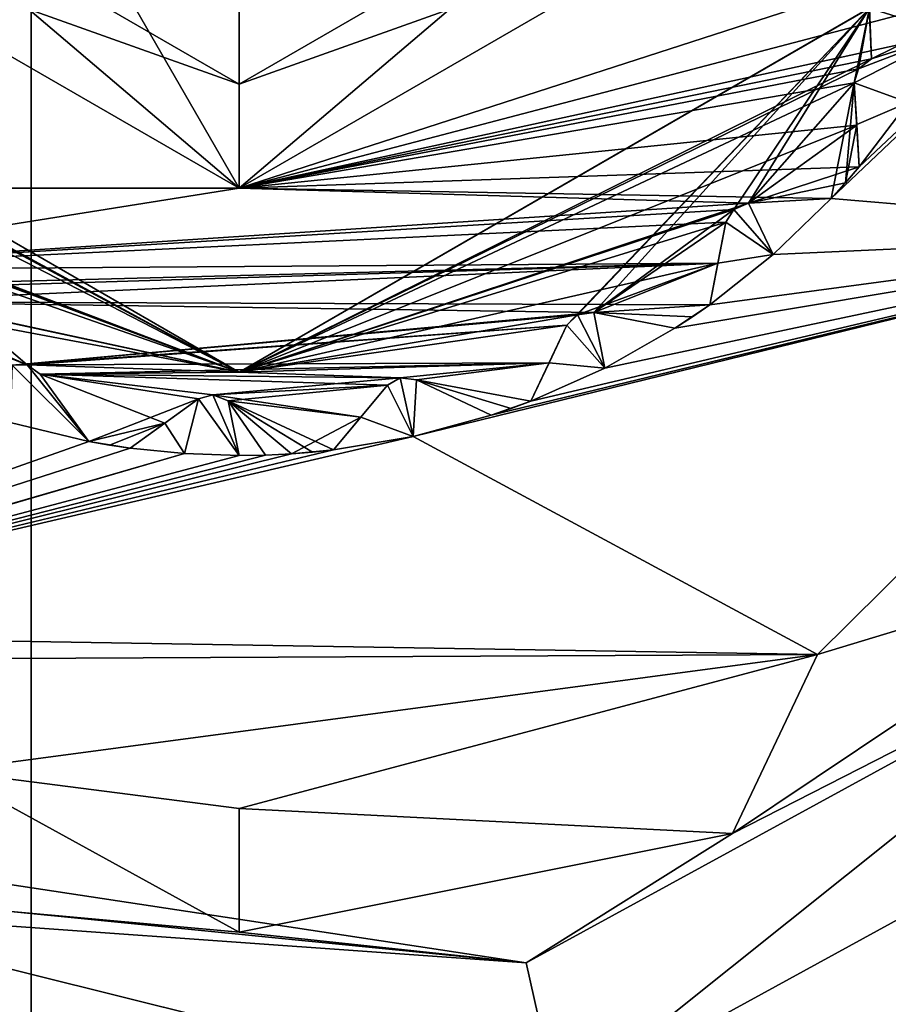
# Model space of a CAD drawing. Header units: metres. Extents: x -205 to 205, y -82 to 82.
# Tile 247 of 256: x -37.54 to -33.37, y 29.96 to 34.69. Entities that reach past the tile are written whole.
import ezdxf

# ---------------------------------------------------------------- set-up
doc = ezdxf.new("R2010")
doc.units = ezdxf.units.M
doc.layers.add('solid_PRT0003', color=7, linetype='CONTINUOUS')

msp = doc.modelspace()

# ---------------------------------------------------------------- linework, layer by layer
at = {"layer": 'solid_PRT0003'}
for points in [[(-200, -75), (-200, 75), (0, 75)], [(0, -75), (-200, -75), (0, 75)], [(-40.015358, -40.026123, 108.410858), (-37.489235, 41.072483, 108.410858), (-37.489235, -41.072483, 108.410858)], [(-40.015358, 40.026123, 108.410858), (-37.489235, 41.072483, 108.410858), (-40.015358, -40.026123, 108.410858)], [(-37.489235, -41.072483, 108.410858), (-37.489235, 41.072483, 108.410858), (37.510765, 41.072483, 108.410858)], [(37.510765, -41.072483, 108.410858), (-37.489235, -41.072483, 108.410858), (37.510765, 41.072483, 108.410858)], [(-38.753807, 37.80743, 6), (-36.489235, 33.885105, 6), (-36.489235, 39.114895, 6)], [(-36.489235, 33.885105, 6), (-34.224663, 35.19257, 6), (-36.489235, 39.114895, 6)], [(-38.753807, 37.80743, 6), (-38.753807, 35.19257, 6), (-36.489235, 33.885105, 6)], [(-42.489235, -37.5, 108.5), (42.510765, 37.5, 108.5), (-42.489235, 37.5, 108.5)], [(-42.489235, -37.5, 108.5), (42.510765, -37.5, 108.5), (42.510765, 37.5, 108.5)], [(-33.641075, 33.835796, 75), (-31.660076, 33.668903, 75), (-30.891665, 36.444424, 75)], [(-33.506542, 33.987328, 75), (-33.641075, 33.835796, 75), (-30.891665, 36.444424, 75)], [(-33.271294, 34.296631, 75), (-33.506542, 33.987328, 75), (-30.891665, 36.444424, 75)], [(-38.320877, 35.442497, 74.500084), (-38.753807, 35.19257, 75), (-36.489235, 33.885105, 75)], [(-38.320877, 35.442497, 6.499915), (-36.489235, 34.384998, 6.499915), (-38.753807, 35.19257, 6)], [(-38.320877, 35.442497, 74.500084), (-36.489235, 33.885105, 75), (-36.489235, 34.384998, 74.500084)], [(-36.489235, 34.384998, 74.500084), (-36.489235, 34.384998, 6.499915), (-38.320877, 35.442497, 6.499915)], [(-38.320877, 35.442497, 74.500084), (-36.489235, 34.384998, 74.500084), (-38.320877, 35.442497, 6.499915)], [(-36.489235, 34.384998, 74.500084), (-34.224663, 35.19257, 75), (-34.657593, 35.442497, 74.500084)], [(-34.657593, 35.442497, 6.499915), (-34.224663, 35.19257, 6), (-36.489235, 33.885105, 6)], [(-34.657593, 35.442497, 6.499915), (-36.489235, 33.885105, 6), (-36.489235, 34.384998, 6.499915)], [(-34.657593, 35.442497, 74.500084), (-34.657593, 35.442497, 6.499915), (-36.489235, 34.384998, 6.499915)], [(-36.489235, 34.384998, 74.500084), (-34.657593, 35.442497, 74.500084), (-36.489235, 34.384998, 6.499915)], [(-38.753807, 35.19257, 75), (-39.01786, 33.885315, 75), (-36.489235, 33.885105, 75)], [(-36.489235, 34.384998, 6.499915), (-36.489235, 33.885105, 6), (-38.753807, 35.19257, 6)], [(-34.224663, 35.19257, 75), (-36.489235, 33.885105, 75), (-33.037746, 35.002312, 75)], [(-36.489235, 34.384998, 74.500084), (-36.489235, 33.885105, 75), (-34.224663, 35.19257, 75)], [(-36.489235, 33.885105, 75), (-32.975372, 34.808033, 75), (-33.037746, 35.002312, 75)], [(-36.489235, 33.885105, 75), (-33.067993, 34.627808, 75), (-32.975372, 34.808033, 75)], [(-39.520424, 34.750191, 55), (-36.489235, 33, 55), (-39.656902, 34.720695, 55)], [(-39.520508, 34.750336, 26), (-36.489235, 33, 26), (-39.520424, 34.750191, 55)], [(-37.509075, 33.035522, 26), (-36.489235, 33, 26), (-39.520508, 34.750336, 26)], [(-38.338615, 33.397991, 26), (-37.509075, 33.035522, 26), (-39.520508, 34.750336, 26)], [(-36.489235, 33, 26), (-36.489235, 33, 55), (-39.520424, 34.750191, 55)], [(-36.489235, 33, 55), (-33.457966, 34.750336, 55), (-34.912342, 33.22686, 55)], [(-33.458046, 34.750191, 26), (-33.457966, 34.750336, 55), (-36.489235, 33, 55)], [(-36.489235, 33, 26), (-33.458046, 34.750191, 26), (-36.489235, 33, 55)], [(-33.458046, 34.750191, 26), (-36.489235, 33, 26), (-33.447044, 34.506107, 26)], [(-33.457966, 34.750336, 55), (-34.861061, 33.276375, 55), (-34.912342, 33.22686, 55)], [(-33.457966, 34.750336, 55), (-34.783909, 33.287151, 55), (-34.861061, 33.276375, 55)], [(-33.457966, 34.750336, 55), (-34.110535, 33.782558, 55), (-34.783909, 33.287151, 55)], [(-33.457966, 34.750336, 55), (-34.038483, 33.812187, 55), (-34.110535, 33.782558, 55)], [(-33.457966, 34.750336, 55), (-33.530548, 34.391399, 55), (-34.038483, 33.812187, 55)], [(-33.457966, 34.750336, 55), (-33.509468, 34.459492, 55), (-33.530548, 34.391399, 55)], [(-33.457966, 34.750336, 55), (-33.447044, 34.506107, 55), (-33.509468, 34.459492, 55)], [(-33.447044, 34.506107, 26), (-33.020512, 34.717319, 26), (-33.458046, 34.750191, 26)], [(-33.457966, 34.750336, 55), (-33.067993, 34.627808, 55), (-33.447044, 34.506107, 55)], [(-33.457966, 34.750336, 55), (-33.020512, 34.717319, 55), (-33.067993, 34.627808, 55)], [(-36.489235, 33, 55), (-39.604267, 34.67263, 55), (-39.656902, 34.720695, 55)], [(-33.447044, 34.506107, 26), (-33.067993, 34.627808, 26), (-33.020512, 34.717319, 26)], [(-36.489235, 33, 55), (-39.588665, 34.596302, 55), (-39.604267, 34.67263, 55)], [(-36.489235, 33.885105, 75), (-33.447044, 34.506107, 75), (-33.067993, 34.627808, 75)], [(-33.530548, 34.391399, 6), (-33.271294, 34.296631, 6), (-33.067993, 34.627808, 6)], [(-33.509468, 34.459492, 6), (-33.530548, 34.391399, 6), (-33.067993, 34.627808, 6)], [(-33.447044, 34.506107, 6), (-33.509468, 34.459492, 6), (-33.067993, 34.627808, 6)], [(-33.447044, 34.506107, 55), (-33.067993, 34.627808, 75), (-33.447044, 34.506107, 75)], [(-33.067993, 34.627808, 55), (-33.067993, 34.627808, 75), (-33.447044, 34.506107, 55)], [(-33.067993, 34.627808, 26), (-33.447044, 34.506107, 6), (-33.067993, 34.627808, 6)], [(-33.447044, 34.506107, 26), (-33.447044, 34.506107, 6), (-33.067993, 34.627808, 26)], [(-36.489235, 33, 55), (-39.639938, 34.201508, 55), (-39.588665, 34.596302, 55)], [(-36.489235, 33.885105, 75), (-33.509472, 34.459492, 75), (-33.447044, 34.506107, 75)], [(-33.509472, 34.459492, 26), (-33.447044, 34.506107, 26), (-36.489235, 33, 26)], [(-33.447044, 34.506107, 55), (-33.447044, 34.506107, 75), (-33.509472, 34.459492, 75)], [(-33.447044, 34.506107, 55), (-33.509472, 34.459492, 75), (-33.509468, 34.459492, 55)], [(-33.509472, 34.459492, 26), (-33.509468, 34.459492, 6), (-33.447044, 34.506107, 6)], [(-33.509472, 34.459492, 26), (-33.447044, 34.506107, 6), (-33.447044, 34.506107, 26)], [(-36.489235, 33.885105, 75), (-33.530548, 34.391438, 75), (-33.509472, 34.459492, 75)], [(-33.530548, 34.391438, 26), (-33.509472, 34.459492, 26), (-36.489235, 33, 26)], [(-33.509468, 34.459492, 55), (-33.509472, 34.459492, 75), (-33.530548, 34.391438, 75)], [(-33.509468, 34.459492, 55), (-33.530548, 34.391438, 75), (-33.530548, 34.391399, 55)], [(-33.530548, 34.391438, 26), (-33.530548, 34.391399, 6), (-33.509468, 34.459492, 6)], [(-33.530548, 34.391438, 26), (-33.509468, 34.459492, 6), (-33.509472, 34.459492, 26)], [(-36.489235, 33.885105, 75), (-33.518475, 34.188225, 75), (-33.530548, 34.391438, 75)], [(-33.518475, 34.188225, 26), (-33.530548, 34.391438, 26), (-36.489235, 33, 26)], [(-33.530548, 34.391399, 55), (-33.641075, 33.835796, 55), (-34.038483, 33.812187, 55)], [(-33.530548, 34.391399, 55), (-33.572823, 33.910686, 55), (-33.641075, 33.835796, 55)], [(-33.530548, 34.391399, 55), (-33.518639, 34.19099, 55), (-33.572823, 33.910686, 55)], [(-33.506542, 33.987328, 55), (-33.530548, 34.391438, 75), (-33.518475, 34.188225, 75)], [(-33.518639, 34.19099, 55), (-33.530548, 34.391438, 75), (-33.506542, 33.987328, 55)], [(-33.530548, 34.391399, 55), (-33.530548, 34.391438, 75), (-33.518639, 34.19099, 55)], [(-33.530548, 34.391438, 26), (-33.506542, 33.987328, 6), (-33.518639, 34.19099, 6)], [(-33.518475, 34.188225, 26), (-33.506542, 33.987328, 6), (-33.530548, 34.391438, 26)], [(-33.530548, 34.391438, 26), (-33.518639, 34.19099, 6), (-33.530548, 34.391399, 6)], [(-33.530548, 34.391399, 6), (-33.518639, 34.19099, 6), (-33.271294, 34.296631, 6)], [(-33.518639, 34.19099, 6), (-33.506542, 33.987328, 6), (-33.271294, 34.296631, 6)], [(-33.506542, 33.987328, 55), (-33.506542, 33.987328, 75), (-33.271294, 34.296631, 75)], [(-33.506542, 33.987328, 6), (-33.271294, 34.296631, 75), (-33.271294, 34.296631, 6)], [(-33.506542, 33.987328, 26), (-33.271294, 34.296631, 75), (-33.506542, 33.987328, 6)], [(-33.506542, 33.987328, 26), (-33.506542, 33.987328, 55), (-33.271294, 34.296631, 75)], [(-36.489235, 33, 55), (-39.114891, 33.988831, 55), (-39.639938, 34.201508, 55)], [(-36.489235, 33.885105, 75), (-33.506542, 33.987328, 75), (-33.518475, 34.188225, 75)], [(-34.038483, 33.812187, 26), (-33.518475, 34.188225, 26), (-36.489235, 33, 26)], [(-34.038483, 33.812187, 26), (-33.506542, 33.987328, 26), (-33.518475, 34.188225, 26)], [(-33.518639, 34.19099, 55), (-33.506542, 33.987328, 55), (-33.572823, 33.910686, 55)], [(-33.506542, 33.987328, 55), (-33.518475, 34.188225, 75), (-33.506542, 33.987328, 75)], [(-33.506542, 33.987328, 26), (-33.506542, 33.987328, 6), (-33.518475, 34.188225, 26)], [(-36.489235, 33, 55), (-39.051952, 33.955364, 55), (-39.114891, 33.988831, 55)], [(-36.489235, 33, 55), (-39.01786, 33.885315, 55), (-39.051952, 33.955364, 55)], [(-36.489235, 33.885105, 75), (-33.641075, 33.835796, 75), (-33.506542, 33.987328, 75)], [(-34.038483, 33.812187, 26), (-33.572823, 33.910686, 26), (-33.506542, 33.987328, 26)], [(-33.572823, 33.910686, 26), (-33.572823, 33.910686, 55), (-33.506542, 33.987328, 55)], [(-33.572823, 33.910686, 26), (-33.506542, 33.987328, 55), (-33.506542, 33.987328, 26)], [(-34.038483, 33.812187, 26), (-33.641075, 33.835796, 26), (-33.572823, 33.910686, 26)], [(-33.641075, 33.835796, 26), (-33.641075, 33.835796, 55), (-33.572823, 33.910686, 55)], [(-33.641075, 33.835796, 26), (-33.572823, 33.910686, 55), (-33.572823, 33.910686, 26)], [(-36.489235, 33.885105, 75), (-39.01786, 33.885315, 75), (-38.969341, 33.490173, 75)], [(-36.489235, 33, 55), (-38.407898, 33.414749, 55), (-39.01786, 33.885315, 55)], [(-36.489235, 33.885105, 75), (-38.969341, 33.490173, 75), (-34.038483, 33.812187, 75)], [(-36.489235, 33.885105, 75), (-34.038483, 33.812187, 75), (-33.641075, 33.835796, 75)], [(-34.110538, 33.782558, 75), (-34.038483, 33.812187, 75), (-38.969341, 33.490173, 75)], [(-34.110538, 33.782558, 26), (-34.038483, 33.812187, 26), (-36.489235, 33, 26)], [(-34.038483, 33.812187, 55), (-34.038483, 33.812187, 75), (-34.110538, 33.782558, 75)], [(-34.038483, 33.812187, 55), (-34.110538, 33.782558, 75), (-34.110535, 33.782558, 55)], [(-34.110538, 33.782558, 26), (-34.110535, 33.782558, 6), (-34.038483, 33.812187, 6)], [(-34.110538, 33.782558, 26), (-34.038483, 33.812187, 6), (-34.038483, 33.812187, 26)], [(-34.038483, 33.812187, 6), (-34.110535, 33.782558, 6), (-33.920349, 33.565582, 6)], [(-34.038483, 33.812187, 55), (-33.641075, 33.835796, 75), (-34.038483, 33.812187, 75)], [(-33.641075, 33.835796, 55), (-33.641075, 33.835796, 75), (-34.038483, 33.812187, 55)], [(-34.038483, 33.812187, 6), (-33.920349, 33.565582, 6), (-33.641075, 33.835796, 6)], [(-33.641075, 33.835796, 26), (-34.038483, 33.812187, 6), (-33.641075, 33.835796, 6)], [(-34.038483, 33.812187, 26), (-34.038483, 33.812187, 6), (-33.641075, 33.835796, 26)], [(-33.641075, 33.835796, 75), (-33.920349, 33.565582, 75), (-31.660076, 33.668903, 75)], [(-33.920349, 33.565582, 6), (-33.920349, 33.565582, 75), (-33.641075, 33.835796, 75)], [(-33.641075, 33.835796, 55), (-33.920349, 33.565582, 6), (-33.641075, 33.835796, 75)], [(-33.641075, 33.835796, 26), (-33.641075, 33.835796, 6), (-33.920349, 33.565582, 6)], [(-33.641075, 33.835796, 26), (-33.920349, 33.565582, 6), (-33.641075, 33.835796, 55)], [(-34.147881, 33.721886, 75), (-34.110538, 33.782558, 75), (-38.969341, 33.490173, 75)], [(-34.147881, 33.721886, 26), (-34.110538, 33.782558, 26), (-36.489235, 33, 26)], [(-34.110535, 33.782558, 55), (-34.147888, 33.721848, 55), (-34.783909, 33.287151, 55)], [(-34.110535, 33.782558, 55), (-34.147881, 33.721886, 75), (-34.147888, 33.721848, 55)], [(-34.110535, 33.782558, 6), (-34.147888, 33.721848, 6), (-33.920349, 33.565582, 6)], [(-34.147881, 33.721886, 26), (-34.147888, 33.721848, 6), (-34.110535, 33.782558, 6)], [(-34.110535, 33.782558, 55), (-34.110538, 33.782558, 75), (-34.147881, 33.721886, 75)], [(-34.147881, 33.721886, 26), (-34.110535, 33.782558, 6), (-34.110538, 33.782558, 26)], [(-34.186192, 33.524799, 75), (-34.147881, 33.721886, 75), (-38.969341, 33.490173, 75)], [(-34.186192, 33.524799, 26), (-34.147881, 33.721886, 26), (-36.489235, 33, 26)], [(-34.147888, 33.721848, 55), (-34.186195, 33.524776, 55), (-34.783909, 33.287151, 55)], [(-34.225124, 33.324501, 55), (-34.147881, 33.721886, 75), (-34.186192, 33.524799, 75)], [(-34.186195, 33.524776, 55), (-34.147881, 33.721886, 75), (-34.225124, 33.324501, 55)], [(-34.147881, 33.721886, 26), (-34.225124, 33.324501, 6), (-34.186195, 33.524776, 6)], [(-34.186192, 33.524799, 26), (-34.225124, 33.324501, 6), (-34.147881, 33.721886, 26)], [(-34.147888, 33.721848, 55), (-34.147881, 33.721886, 75), (-34.186195, 33.524776, 55)], [(-34.147881, 33.721886, 26), (-34.186195, 33.524776, 6), (-34.147888, 33.721848, 6)], [(-34.147888, 33.721848, 6), (-34.186195, 33.524776, 6), (-33.920349, 33.565582, 6)], [(-35.651768, 32.690979, 75), (-33.706665, 31.642717, 75), (-31.660076, 33.668903, 75)], [(-35.276863, 32.793228, 75), (-35.651768, 32.690979, 75), (-31.660076, 33.668903, 75)], [(-35.085968, 32.861202, 75), (-35.276863, 32.793228, 75), (-31.660076, 33.668903, 75)], [(-34.730812, 33.018917, 75), (-35.085968, 32.861202, 75), (-31.660076, 33.668903, 75)], [(-34.393112, 33.211189, 75), (-34.730812, 33.018917, 75), (-31.660076, 33.668903, 75)], [(-34.225124, 33.324501, 75), (-34.393112, 33.211189, 75), (-31.660076, 33.668903, 75)], [(-33.920349, 33.565582, 75), (-34.225124, 33.324501, 75), (-31.660076, 33.668903, 75)], [(-32.10479, 32.128567, 6.991273), (-31.660076, 33.668903, 75), (-33.706665, 31.642717, 75)], [(-34.225124, 33.324501, 55), (-34.225124, 33.324501, 75), (-33.920349, 33.565582, 75)], [(-34.225124, 33.324501, 6), (-33.920349, 33.565582, 75), (-33.920349, 33.565582, 6)], [(-34.225124, 33.324501, 26), (-33.920349, 33.565582, 75), (-34.225124, 33.324501, 6)], [(-34.225124, 33.324501, 26), (-34.225124, 33.324501, 55), (-33.920349, 33.565582, 75)], [(-34.186195, 33.524776, 6), (-34.225124, 33.324501, 6), (-33.920349, 33.565582, 6)], [(-34.186192, 33.524799, 75), (-38.969341, 33.490173, 75), (-38.40786, 33.414753, 75)], [(-34.186192, 33.524799, 75), (-38.40786, 33.414753, 75), (-38.338615, 33.397991, 75)], [(-34.186192, 33.524799, 75), (-38.338615, 33.397991, 75), (-38.288174, 33.338615, 75)], [(-34.186192, 33.524799, 75), (-38.288174, 33.338615, 75), (-34.225124, 33.324501, 75)], [(-34.861069, 33.276375, 26), (-34.186192, 33.524799, 26), (-36.489235, 33, 26)], [(-34.861069, 33.276375, 26), (-34.783909, 33.287151, 26), (-34.186192, 33.524799, 26)], [(-34.783909, 33.287151, 26), (-34.225124, 33.324501, 26), (-34.186192, 33.524799, 26)], [(-34.186195, 33.524776, 55), (-34.225124, 33.324501, 55), (-34.783909, 33.287151, 55)], [(-34.225124, 33.324501, 55), (-34.186192, 33.524799, 75), (-34.225124, 33.324501, 75)], [(-34.225124, 33.324501, 26), (-34.225124, 33.324501, 6), (-34.186192, 33.524799, 26)], [(-36.489235, 33, 55), (-38.338615, 33.397987, 55), (-38.407898, 33.414749, 55)], [(-38.338615, 33.397991, 26), (-38.288174, 33.338615, 26), (-37.509075, 33.035522, 26)], [(-36.489235, 33, 55), (-38.288174, 33.338615, 55), (-38.338615, 33.397987, 55)], [(-34.783909, 33.287151, 75), (-38.288174, 33.338615, 75), (-37.580311, 33.034542, 75)], [(-34.225124, 33.324501, 75), (-38.288174, 33.338615, 75), (-34.783909, 33.287151, 75)], [(-37.509075, 33.035519, 55), (-37.580349, 33.034527, 55), (-38.288174, 33.338615, 55)], [(-36.489235, 33, 55), (-37.509075, 33.035519, 55), (-38.288174, 33.338615, 55)], [(-38.288174, 33.338615, 26), (-37.580311, 33.034542, 26), (-37.509075, 33.035522, 26)], [(-34.861069, 33.276375, 75), (-34.783909, 33.287151, 75), (-37.580311, 33.034542, 75)], [(-34.783909, 33.287151, 55), (-34.783909, 33.287151, 75), (-34.861069, 33.276375, 75)], [(-34.783909, 33.287151, 55), (-34.861069, 33.276375, 75), (-34.861061, 33.276375, 55)], [(-34.861069, 33.276375, 26), (-34.861061, 33.276375, 6), (-34.783909, 33.287151, 6)], [(-34.861069, 33.276375, 26), (-34.783909, 33.287151, 6), (-34.783909, 33.287151, 26)], [(-34.783909, 33.287151, 6), (-34.861061, 33.276375, 6), (-34.730812, 33.018917, 6)], [(-34.225124, 33.324501, 75), (-34.783909, 33.287151, 75), (-34.393112, 33.211189, 75)], [(-34.225124, 33.324501, 55), (-34.308384, 33.266754, 55), (-34.783909, 33.287151, 55)], [(-34.783909, 33.287151, 26), (-34.308384, 33.266754, 26), (-34.225124, 33.324501, 26)], [(-34.783909, 33.287151, 55), (-34.393112, 33.211189, 75), (-34.783909, 33.287151, 75)], [(-34.393112, 33.211189, 55), (-34.393112, 33.211189, 75), (-34.783909, 33.287151, 55)], [(-34.783909, 33.287151, 6), (-34.730812, 33.018917, 6), (-34.393112, 33.211189, 6)], [(-34.393112, 33.211189, 26), (-34.783909, 33.287151, 6), (-34.393112, 33.211189, 6)], [(-34.783909, 33.287151, 26), (-34.783909, 33.287151, 6), (-34.393112, 33.211189, 26)], [(-34.308384, 33.266754, 55), (-34.393112, 33.211189, 55), (-34.783909, 33.287151, 55)], [(-34.783909, 33.287151, 26), (-34.393112, 33.211189, 26), (-34.308384, 33.266754, 26)], [(-34.308384, 33.266754, 26), (-34.308384, 33.266754, 55), (-34.225124, 33.324501, 55)], [(-34.308384, 33.266754, 26), (-34.225124, 33.324501, 55), (-34.225124, 33.324501, 26)], [(-34.912327, 33.226894, 75), (-34.861069, 33.276375, 75), (-37.580311, 33.034542, 75)], [(-34.912327, 33.226894, 26), (-34.861069, 33.276375, 26), (-36.489235, 33, 26)], [(-34.861061, 33.276375, 55), (-34.912327, 33.226894, 75), (-34.912342, 33.22686, 55)], [(-34.861061, 33.276375, 6), (-34.912342, 33.22686, 6), (-34.730812, 33.018917, 6)], [(-34.912327, 33.226894, 26), (-34.912342, 33.22686, 6), (-34.861061, 33.276375, 6)], [(-34.861061, 33.276375, 55), (-34.861069, 33.276375, 75), (-34.912327, 33.226894, 75)], [(-34.912327, 33.226894, 26), (-34.861061, 33.276375, 6), (-34.861069, 33.276375, 26)], [(-34.393112, 33.211189, 26), (-34.393112, 33.211189, 55), (-34.308384, 33.266754, 55)], [(-34.393112, 33.211189, 26), (-34.308384, 33.266754, 55), (-34.308384, 33.266754, 26)], [(-34.912327, 33.226894, 75), (-37.580311, 33.034542, 75), (-37.509075, 33.035522, 75)], [(-34.998447, 33.045525, 75), (-34.912327, 33.226894, 75), (-37.509075, 33.035522, 75)], [(-34.998447, 33.045525, 26), (-34.912327, 33.226894, 26), (-36.489235, 33, 26)], [(-36.489235, 33, 55), (-34.912342, 33.22686, 55), (-34.998459, 33.045506, 55)], [(-35.085968, 32.861202, 55), (-34.912327, 33.226894, 75), (-34.998447, 33.045525, 75)], [(-34.998459, 33.045506, 55), (-34.912327, 33.226894, 75), (-35.085968, 32.861202, 55)], [(-34.912327, 33.226894, 26), (-35.085968, 32.861202, 6), (-34.998459, 33.045506, 6)], [(-34.998447, 33.045525, 26), (-35.085968, 32.861202, 6), (-34.912327, 33.226894, 26)], [(-34.912342, 33.22686, 55), (-34.912327, 33.226894, 75), (-34.998459, 33.045506, 55)], [(-34.912327, 33.226894, 26), (-34.998459, 33.045506, 6), (-34.912342, 33.22686, 6)], [(-34.912342, 33.22686, 6), (-34.998459, 33.045506, 6), (-34.730812, 33.018917, 6)], [(-34.730812, 33.018917, 6), (-34.730812, 33.018917, 75), (-34.393112, 33.211189, 75)], [(-34.393112, 33.211189, 55), (-34.730812, 33.018917, 6), (-34.393112, 33.211189, 75)], [(-34.393112, 33.211189, 26), (-34.393112, 33.211189, 6), (-34.730812, 33.018917, 6)], [(-34.393112, 33.211189, 26), (-34.730812, 33.018917, 6), (-34.393112, 33.211189, 55)], [(-34.998447, 33.045525, 75), (-37.509075, 33.035522, 75), (-37.445454, 32.990559, 75)], [(-34.998447, 33.045525, 75), (-37.445454, 32.990559, 75), (-35.713905, 32.972744, 75)], [(-35.713905, 32.972744, 26), (-34.998447, 33.045525, 26), (-36.489235, 33, 26)], [(-36.489235, 33, 55), (-34.998459, 33.045506, 55), (-35.713902, 32.97274, 55)], [(-34.998447, 33.045525, 75), (-35.713905, 32.972744, 75), (-35.63649, 32.963993, 75)], [(-35.713905, 32.972744, 26), (-35.63649, 32.963993, 26), (-34.998447, 33.045525, 26)], [(-34.998459, 33.045506, 55), (-35.63649, 32.963993, 55), (-35.713902, 32.97274, 55)], [(-34.998447, 33.045525, 75), (-35.63649, 32.963993, 75), (-35.085968, 32.861202, 75)], [(-35.63649, 32.963993, 26), (-35.085968, 32.861202, 26), (-34.998447, 33.045525, 26)], [(-34.998459, 33.045506, 55), (-35.085968, 32.861202, 55), (-35.63649, 32.963993, 55)], [(-35.085968, 32.861202, 55), (-34.998447, 33.045525, 75), (-35.085968, 32.861202, 75)], [(-35.085968, 32.861202, 26), (-35.085968, 32.861202, 6), (-34.998447, 33.045525, 26)], [(-34.998459, 33.045506, 6), (-35.085968, 32.861202, 6), (-34.730812, 33.018917, 6)], [(-37.580349, 33.034527, 6), (-37.590366, 32.758678, 6), (-37.212574, 32.667667, 6)], [(-37.509075, 33.035519, 55), (-37.580311, 33.034542, 75), (-37.580349, 33.034527, 55)], [(-37.509075, 33.035519, 6), (-37.580349, 33.034527, 6), (-37.212574, 32.667667, 6)], [(-37.580311, 33.034542, 26), (-37.580349, 33.034527, 6), (-37.509075, 33.035519, 6)], [(-37.509075, 33.035519, 55), (-37.509075, 33.035522, 75), (-37.580311, 33.034542, 75)], [(-37.580311, 33.034542, 26), (-37.509075, 33.035519, 6), (-37.509075, 33.035522, 26)], [(-37.445454, 32.990559, 55), (-37.445454, 32.990559, 75), (-37.509075, 33.035522, 75)], [(-37.445454, 32.990559, 55), (-37.509075, 33.035522, 75), (-37.509075, 33.035519, 55)], [(-37.509075, 33.035522, 26), (-37.509075, 33.035519, 6), (-37.445454, 32.990559, 6)], [(-37.509075, 33.035522, 26), (-37.445454, 32.990559, 6), (-37.445454, 32.990559, 26)], [(-37.509075, 33.035522, 26), (-37.445454, 32.990559, 26), (-36.489235, 33, 26)], [(-37.509075, 33.035519, 6), (-37.212574, 32.667667, 6), (-37.445454, 32.990559, 6)], [(-36.489235, 33, 55), (-37.445454, 32.990559, 55), (-37.509075, 33.035519, 55)], [(-36.489235, 33, 55), (-35.713902, 32.97274, 55), (-37.445454, 32.990559, 55)], [(-37.445454, 32.990559, 26), (-35.713905, 32.972744, 26), (-36.489235, 33, 26)], [(-35.085968, 32.861202, 55), (-35.085968, 32.861202, 75), (-34.730812, 33.018917, 75)], [(-35.085968, 32.861202, 6), (-34.730812, 33.018917, 75), (-34.730812, 33.018917, 6)], [(-35.085968, 32.861202, 26), (-34.730812, 33.018917, 75), (-35.085968, 32.861202, 6)], [(-35.085968, 32.861202, 26), (-35.085968, 32.861202, 55), (-34.730812, 33.018917, 75)], [(-36.684208, 32.872074, 75), (-37.445454, 32.990559, 75), (-37.212574, 32.667667, 75)], [(-37.445454, 32.990559, 55), (-37.212574, 32.667667, 75), (-37.445454, 32.990559, 75)], [(-37.445454, 32.990559, 55), (-37.212574, 32.667667, 55), (-37.212574, 32.667667, 75)], [(-36.684208, 32.872074, 75), (-36.615456, 32.890743, 75), (-37.445454, 32.990559, 75)], [(-35.713905, 32.972744, 75), (-37.445454, 32.990559, 75), (-36.615456, 32.890743, 75)], [(-37.212574, 32.667667, 26), (-37.445454, 32.990559, 6), (-37.212574, 32.667667, 6)], [(-37.445454, 32.990559, 26), (-37.445454, 32.990559, 6), (-37.212574, 32.667667, 26)], [(-37.445454, 32.990559, 26), (-37.212574, 32.667667, 26), (-36.684208, 32.872074, 26)], [(-36.847073, 32.754616, 55), (-37.212574, 32.667667, 55), (-37.445454, 32.990559, 55)], [(-36.684242, 32.872051, 55), (-36.847073, 32.754616, 55), (-37.445454, 32.990559, 55)], [(-36.615452, 32.890739, 55), (-36.684242, 32.872051, 55), (-37.445454, 32.990559, 55)], [(-35.775879, 32.937534, 55), (-36.615452, 32.890739, 55), (-37.445454, 32.990559, 55)], [(-35.713902, 32.97274, 55), (-35.775879, 32.937534, 55), (-37.445454, 32.990559, 55)], [(-37.445454, 32.990559, 26), (-36.615456, 32.890743, 26), (-35.713905, 32.972744, 26)], [(-37.445454, 32.990559, 26), (-36.684208, 32.872074, 26), (-36.615456, 32.890743, 26)], [(-35.775856, 32.937565, 75), (-35.713905, 32.972744, 75), (-36.615456, 32.890743, 75)], [(-36.615456, 32.890743, 26), (-35.775856, 32.937565, 26), (-35.713905, 32.972744, 26)], [(-35.713902, 32.97274, 55), (-35.775856, 32.937565, 75), (-35.775879, 32.937534, 55)], [(-35.713902, 32.97274, 6), (-35.775879, 32.937534, 6), (-35.651768, 32.690979, 6)], [(-35.775856, 32.937565, 26), (-35.775879, 32.937534, 6), (-35.713902, 32.97274, 6)], [(-35.713902, 32.97274, 55), (-35.713905, 32.972744, 75), (-35.775856, 32.937565, 75)], [(-35.775856, 32.937565, 26), (-35.713902, 32.97274, 6), (-35.713905, 32.972744, 26)], [(-35.63649, 32.963993, 55), (-35.63649, 32.963993, 75), (-35.713905, 32.972744, 75)], [(-35.63649, 32.963993, 55), (-35.713905, 32.972744, 75), (-35.713902, 32.97274, 55)], [(-35.713905, 32.972744, 26), (-35.713902, 32.97274, 6), (-35.63649, 32.963993, 6)], [(-35.713905, 32.972744, 26), (-35.63649, 32.963993, 6), (-35.63649, 32.963993, 26)], [(-35.63649, 32.963993, 6), (-35.713902, 32.97274, 6), (-35.651768, 32.690979, 6)], [(-35.63649, 32.963993, 6), (-35.651768, 32.690979, 6), (-35.276863, 32.793228, 6)], [(-35.085968, 32.861202, 75), (-35.63649, 32.963993, 75), (-35.276863, 32.793228, 75)], [(-35.63649, 32.963993, 55), (-35.276863, 32.793228, 75), (-35.63649, 32.963993, 75)], [(-35.276863, 32.793228, 55), (-35.276863, 32.793228, 75), (-35.63649, 32.963993, 55)], [(-35.276863, 32.793228, 26), (-35.63649, 32.963993, 6), (-35.276863, 32.793228, 6)], [(-35.63649, 32.963993, 26), (-35.63649, 32.963993, 6), (-35.276863, 32.793228, 26)], [(-35.180973, 32.825977, 55), (-35.276863, 32.793228, 55), (-35.63649, 32.963993, 55)], [(-35.085968, 32.861202, 55), (-35.180973, 32.825977, 55), (-35.63649, 32.963993, 55)], [(-35.63649, 32.963993, 26), (-35.276863, 32.793228, 26), (-35.085968, 32.861202, 26)], [(-35.775856, 32.937565, 75), (-36.615456, 32.890743, 75), (-36.542648, 32.863014, 75)], [(-36.615456, 32.890743, 26), (-36.542648, 32.863014, 26), (-35.775856, 32.937565, 26)], [(-35.775879, 32.937534, 55), (-35.904392, 32.783291, 55), (-36.615452, 32.890739, 55)], [(-35.904377, 32.78331, 75), (-35.775856, 32.937565, 75), (-36.542648, 32.863014, 75)], [(-36.542648, 32.863014, 26), (-35.904377, 32.78331, 26), (-35.775856, 32.937565, 26)], [(-36.034988, 32.626545, 55), (-35.775856, 32.937565, 75), (-35.904377, 32.78331, 75)], [(-35.904392, 32.783291, 55), (-35.775856, 32.937565, 75), (-36.034988, 32.626545, 55)], [(-35.775856, 32.937565, 26), (-36.034988, 32.626545, 6), (-35.904392, 32.783291, 6)], [(-35.904377, 32.78331, 26), (-36.034988, 32.626545, 6), (-35.775856, 32.937565, 26)], [(-35.775879, 32.937534, 55), (-35.775856, 32.937565, 75), (-35.904392, 32.783291, 55)], [(-35.775856, 32.937565, 26), (-35.904392, 32.783291, 6), (-35.775879, 32.937534, 6)], [(-35.775879, 32.937534, 6), (-35.904392, 32.783291, 6), (-35.651768, 32.690979, 6)], [(-36.847054, 32.754627, 75), (-36.684208, 32.872074, 75), (-37.212574, 32.667667, 75)], [(-36.847054, 32.754627, 26), (-36.684208, 32.872074, 26), (-37.212574, 32.667667, 26)], [(-37.01255, 32.635269, 55), (-36.684208, 32.872074, 75), (-36.847054, 32.754627, 75)], [(-36.847073, 32.754616, 55), (-36.684208, 32.872074, 75), (-37.01255, 32.635269, 55)], [(-36.684208, 32.872074, 26), (-37.01255, 32.635269, 6), (-36.847073, 32.754616, 6)], [(-36.847054, 32.754627, 26), (-37.01255, 32.635269, 6), (-36.684208, 32.872074, 26)], [(-36.684242, 32.872051, 55), (-36.684208, 32.872074, 75), (-36.847073, 32.754616, 55)], [(-36.684208, 32.872074, 26), (-36.847073, 32.754616, 6), (-36.684242, 32.872051, 6)], [(-36.684242, 32.872051, 6), (-36.847073, 32.754616, 6), (-36.751484, 32.608829, 6)], [(-36.684242, 32.872051, 6), (-36.751484, 32.608829, 6), (-36.489235, 32.599998, 6)], [(-36.615452, 32.890739, 55), (-36.684208, 32.872074, 75), (-36.684242, 32.872051, 55)], [(-36.615452, 32.890739, 6), (-36.684242, 32.872051, 6), (-36.489235, 32.599998, 6)], [(-36.684208, 32.872074, 26), (-36.684242, 32.872051, 6), (-36.615452, 32.890739, 6)], [(-36.615452, 32.890739, 55), (-36.615456, 32.890743, 75), (-36.684208, 32.872074, 75)], [(-36.684208, 32.872074, 26), (-36.615452, 32.890739, 6), (-36.615456, 32.890743, 26)], [(-36.542648, 32.863014, 55), (-36.542648, 32.863014, 75), (-36.615456, 32.890743, 75)], [(-36.542648, 32.863014, 55), (-36.615456, 32.890743, 75), (-36.615452, 32.890739, 55)], [(-36.615456, 32.890743, 26), (-36.615452, 32.890739, 6), (-36.542648, 32.863014, 6)], [(-36.615456, 32.890743, 26), (-36.542648, 32.863014, 6), (-36.542648, 32.863014, 26)], [(-36.542648, 32.863014, 6), (-36.615452, 32.890739, 6), (-36.489235, 32.599998, 6)], [(-35.904392, 32.783291, 55), (-36.542648, 32.863014, 55), (-36.615452, 32.890739, 55)], [(-35.904377, 32.78331, 75), (-36.542648, 32.863014, 75), (-36.236786, 32.608181, 75)], [(-36.542648, 32.863014, 55), (-36.236786, 32.608181, 75), (-36.542648, 32.863014, 75)], [(-36.236786, 32.608181, 55), (-36.236786, 32.608181, 75), (-36.542648, 32.863014, 55)], [(-36.542648, 32.863014, 6), (-36.362946, 32.602047, 6), (-36.236786, 32.608181, 6)], [(-36.236786, 32.608181, 26), (-36.542648, 32.863014, 6), (-36.236786, 32.608181, 6)], [(-36.542648, 32.863014, 6), (-36.489235, 32.599998, 6), (-36.362946, 32.602047, 6)], [(-36.542648, 32.863014, 26), (-36.542648, 32.863014, 6), (-36.236786, 32.608181, 26)], [(-36.135769, 32.616051, 55), (-36.236786, 32.608181, 55), (-36.542648, 32.863014, 55)], [(-36.034988, 32.626545, 55), (-36.135769, 32.616051, 55), (-36.542648, 32.863014, 55)], [(-35.904392, 32.783291, 55), (-36.034988, 32.626545, 55), (-36.542648, 32.863014, 55)], [(-36.542648, 32.863014, 26), (-36.236786, 32.608181, 26), (-35.904377, 32.78331, 26)], [(-35.276863, 32.793228, 26), (-35.180973, 32.825977, 26), (-35.085968, 32.861202, 26)], [(-35.180973, 32.825977, 26), (-35.180973, 32.825977, 55), (-35.085968, 32.861202, 55)], [(-35.180973, 32.825977, 26), (-35.085968, 32.861202, 55), (-35.085968, 32.861202, 26)], [(-35.276863, 32.793228, 26), (-35.276863, 32.793228, 55), (-35.180973, 32.825977, 55)], [(-35.276863, 32.793228, 26), (-35.180973, 32.825977, 55), (-35.180973, 32.825977, 26)], [(-37.212574, 32.667667, 75), (-37.590366, 32.758678, 75), (-40.222397, 31.60265, 75)], [(-37.590366, 32.758678, 6), (-37.590366, 32.758678, 75), (-37.212574, 32.667667, 75)], [(-37.212574, 32.667667, 55), (-37.590366, 32.758678, 6), (-37.212574, 32.667667, 75)], [(-37.212574, 32.667667, 26), (-37.212574, 32.667667, 6), (-37.590366, 32.758678, 6)], [(-37.212574, 32.667667, 55), (-37.212574, 32.667667, 26), (-37.590366, 32.758678, 6)], [(-35.904377, 32.78331, 75), (-36.236786, 32.608181, 75), (-36.034988, 32.626545, 75)], [(-36.236786, 32.608181, 26), (-36.034988, 32.626545, 26), (-35.904377, 32.78331, 26)], [(-36.034988, 32.626545, 55), (-35.904377, 32.78331, 75), (-36.034988, 32.626545, 75)], [(-36.034988, 32.626545, 26), (-36.034988, 32.626545, 6), (-35.904377, 32.78331, 26)], [(-35.904392, 32.783291, 6), (-36.034988, 32.626545, 6), (-35.651768, 32.690979, 6)], [(-35.651768, 32.690979, 6), (-35.651768, 32.690979, 75), (-35.276863, 32.793228, 75)], [(-35.276863, 32.793228, 55), (-35.651768, 32.690979, 6), (-35.276863, 32.793228, 75)], [(-35.276863, 32.793228, 26), (-35.276863, 32.793228, 6), (-35.651768, 32.690979, 6)], [(-35.276863, 32.793228, 26), (-35.651768, 32.690979, 6), (-35.276863, 32.793228, 55)], [(-37.01255, 32.635269, 75), (-36.847054, 32.754627, 75), (-37.212574, 32.667667, 75)], [(-36.847054, 32.754627, 26), (-37.212574, 32.667667, 26), (-37.11277, 32.650169, 26)], [(-36.847073, 32.754616, 55), (-37.01255, 32.635269, 55), (-37.212574, 32.667667, 55)], [(-36.847054, 32.754627, 26), (-37.11277, 32.650169, 26), (-37.01255, 32.635269, 26)], [(-37.01255, 32.635269, 55), (-36.847054, 32.754627, 75), (-37.01255, 32.635269, 75)], [(-36.847054, 32.754627, 26), (-37.01255, 32.635269, 26), (-37.01255, 32.635269, 6)], [(-36.847073, 32.754616, 6), (-37.01255, 32.635269, 6), (-36.751484, 32.608829, 6)], [(-37.01255, 32.635269, 75), (-37.212574, 32.667667, 75), (-40.222397, 31.60265, 75)], [(-35.651768, 32.690979, 75), (-39.724663, 31.742668, 75), (-33.706665, 31.642717, 75)], [(-35.651768, 32.690979, 75), (-36.034988, 32.626545, 75), (-39.724663, 31.742668, 75)], [(-37.11277, 32.650169, 55), (-37.11277, 32.650169, 26), (-37.212574, 32.667667, 26)], [(-37.212574, 32.667667, 55), (-37.11277, 32.650169, 55), (-37.212574, 32.667667, 26)], [(-37.212574, 32.667667, 55), (-37.01255, 32.635269, 55), (-37.11277, 32.650169, 55)], [(-36.034988, 32.626545, 55), (-36.034988, 32.626545, 75), (-35.651768, 32.690979, 75)], [(-36.034988, 32.626545, 6), (-35.651768, 32.690979, 75), (-35.651768, 32.690979, 6)], [(-36.034988, 32.626545, 26), (-35.651768, 32.690979, 75), (-36.034988, 32.626545, 6)], [(-36.034988, 32.626545, 26), (-36.034988, 32.626545, 55), (-35.651768, 32.690979, 75)], [(-36.751484, 32.608829, 75), (-37.01255, 32.635269, 75), (-40.222397, 31.60265, 75)], [(-36.034988, 32.626545, 75), (-36.236786, 32.608181, 75), (-39.724663, 31.742668, 75)], [(-37.01255, 32.635269, 55), (-37.01255, 32.635269, 26), (-37.11277, 32.650169, 26)], [(-37.11277, 32.650169, 55), (-37.01255, 32.635269, 55), (-37.11277, 32.650169, 26)], [(-37.01255, 32.635269, 55), (-37.01255, 32.635269, 75), (-36.751484, 32.608829, 75)], [(-37.01255, 32.635269, 6), (-36.751484, 32.608829, 75), (-36.751484, 32.608829, 6)], [(-37.01255, 32.635269, 26), (-36.751484, 32.608829, 75), (-37.01255, 32.635269, 6)], [(-37.01255, 32.635269, 55), (-36.751484, 32.608829, 75), (-37.01255, 32.635269, 26)], [(-36.236786, 32.608181, 26), (-36.135769, 32.616051, 26), (-36.034988, 32.626545, 26)], [(-36.236786, 32.608181, 26), (-36.236786, 32.608181, 55), (-36.135769, 32.616051, 55)], [(-36.236786, 32.608181, 26), (-36.135769, 32.616051, 55), (-36.135769, 32.616051, 26)], [(-36.135769, 32.616051, 26), (-36.135769, 32.616051, 55), (-36.034988, 32.626545, 55)], [(-36.135769, 32.616051, 26), (-36.034988, 32.626545, 55), (-36.034988, 32.626545, 26)], [(-36.751484, 32.608829, 75), (-40.222397, 31.60265, 75), (-39.724663, 31.742668, 75)], [(-36.751484, 32.608829, 75), (-39.724663, 31.742668, 75), (-36.489235, 32.599998, 75)], [(-36.236786, 32.608181, 75), (-36.362946, 32.602047, 75), (-39.724663, 31.742668, 75)], [(-36.362946, 32.602047, 75), (-36.489235, 32.599998, 75), (-39.724663, 31.742668, 75)], [(-36.751484, 32.608829, 6), (-36.751484, 32.608829, 75), (-36.489235, 32.599998, 75)], [(-36.751484, 32.608829, 6), (-36.489235, 32.599998, 75), (-36.489235, 32.599998, 6)], [(-36.489235, 32.599998, 6), (-36.489235, 32.599998, 75), (-36.362946, 32.602047, 75)], [(-36.489235, 32.599998, 6), (-36.362946, 32.602047, 75), (-36.362946, 32.602047, 6)], [(-36.362946, 32.602047, 6), (-36.362946, 32.602047, 75), (-36.236786, 32.608181, 75)], [(-36.236786, 32.608181, 55), (-36.362946, 32.602047, 6), (-36.236786, 32.608181, 75)], [(-36.236786, 32.608181, 26), (-36.236786, 32.608181, 6), (-36.362946, 32.602047, 6)], [(-36.236786, 32.608181, 26), (-36.362946, 32.602047, 6), (-36.236786, 32.608181, 55)], [(-32.10479, 32.128567, 6.991273), (-33.706665, 31.642717, 75), (-34.115658, 30.7817, 6.991273)], [(-31.902023, 31.912788, 6.289814), (-32.10479, 32.128567, 6.991273), (-34.115658, 30.7817, 6.991273)], [(-35.108997, 30.161234, 6.289814), (-34.953995, 29.474474, 6), (-31.902023, 31.912788, 6.289814)], [(-35.108997, 30.161234, 6.289814), (-31.902023, 31.912788, 6.289814), (-34.115658, 30.7817, 6.991273)], [(-31.902023, 31.912788, 6.289814), (-34.953995, 29.474474, 6), (-31.39666, 31.422537, 6)], [(-39.724663, 31.742668, 75), (-39.223362, 31.615294, 75), (-33.706665, 31.642717, 75)], [(-39.223362, 31.615294, 75), (-37.902035, 31.08338, 75), (-33.706665, 31.642717, 75)], [(-37.902035, 31.08338, 75), (-36.489235, 30.902153, 75), (-33.706665, 31.642717, 75)], [(-34.115658, 30.7817, 6.991273), (-33.706665, 31.642717, 75), (-36.489235, 30.902153, 75)], [(-31.39666, 31.422537, 6), (-34.953995, 29.474474, 6), (-29.989235, 20.299999, 6)], [(-36.489235, 30.308651, 6.991273), (-36.489235, 30.902153, 75), (-37.902035, 31.08338, 75)], [(-36.489235, 30.308651, 6.991273), (-37.902035, 31.08338, 75), (-37.587315, 30.406805, 6.991273)], [(-34.115658, 30.7817, 6.991273), (-36.489235, 30.902153, 75), (-36.489235, 30.308651, 6.991273)], [(-35.108997, 30.161234, 6.289814), (-34.115658, 30.7817, 6.991273), (-36.489235, 30.308651, 6.991273)], [(-38.753887, 30.420826, 6.289814), (-35.108997, 30.161234, 6.289814), (-38.65057, 30.698153, 6.991273)], [(-35.108997, 30.161234, 6.289814), (-37.587315, 30.406805, 6.991273), (-38.65057, 30.698153, 6.991273)], [(-38.753887, 30.420826, 6.289814), (-38.999653, 29.761105, 6), (-34.953995, 29.474474, 6)], [(-38.753887, 30.420826, 6.289814), (-34.953995, 29.474474, 6), (-35.108997, 30.161234, 6.289814)], [(-35.108997, 30.161234, 6.289814), (-36.489235, 30.308651, 6.991273), (-37.587315, 30.406805, 6.991273)]]:
    msp.add_3dface(points, dxfattribs=at)

doc.saveas('drawing.dxf')
